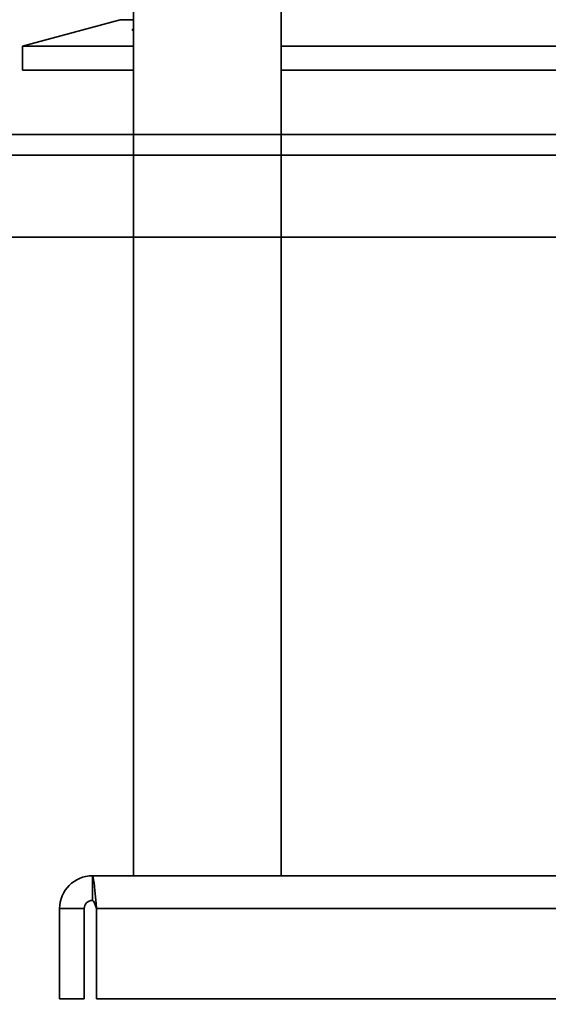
# Model space of a CAD drawing. Header units: millimetres. Extents: x -1465 to 393277, y -3788 to 454312.
# Tile 10 of 256: x 18201 to 18266, y 11624 to 11744. Entities that reach past the tile are written whole.
import ezdxf

# ---------------------------------------------------------------- set-up
doc = ezdxf.new("R2010")
doc.units = ezdxf.units.MM
doc.header["$XCLIPFRAME"] = 2
for name, color, linetype in [('AHU03-3-42843OBJ', 8, 'Continuous'), ('AHU03-3-68109OBJ', 8, 'Continuous'), ('AHU03-3-68634OBJ', 8, 'Continuous'), ('AHU03-3-68635OBJ', 8, 'Continuous')]:
    doc.layers.add(name, color=color, linetype=linetype)
picture_1 = doc.add_image_def('image1.bmp', size_in_pixel=(951, 911))

msp = doc.modelspace()

# ---------------------------------------------------------------- linework, layer by layer
at = {"color": 8, "linetype": 'Continuous', "lineweight": 35, "ltscale": 100}
for p, q in [((17911.76, 11727.63), (19728.76, 11727.63)), ((19294.07, 11717.63), (17911.76, 11717.63))]:
    msp.add_line(p, q, dxfattribs=at)
at = {"layer": 'AHU03-3-42843OBJ', "color": 8, "linetype": 'Continuous', "lineweight": 35, "ltscale": 100}
for p, q in [((18213.65, 11744.09), (18201.78, 11740.91)), ((18213.65, 11744.09), (18215.28, 11744.09)), ((18215.28, 11743), (18215.25, 11742.98)), ((18201.78, 11737.96), (18201.78, 11740.91)), ((18215.28, 11740.91), (18201.78, 11740.91)), ((18455.28, 11740.91), (18233.28, 11740.91)), ((18215.28, 11737.96), (18201.78, 11737.96)), ((18455.28, 11737.96), (18233.28, 11737.96))]:
    msp.add_line(p, q, dxfattribs=at)
at = {"layer": 'AHU03-3-42843OBJ', "color": 8, "linetype": 'Continuous', "lineweight": 35, "ltscale": 100, "flags": 128}
for points in [[(18215.16, 11742.92), (18215.14, 11742.9), (18215.13, 11742.88), (18215.14, 11742.86), (18215.15, 11742.86), (18215.17, 11742.85), (18215.21, 11742.84), (18215.28, 11742.84)], [(18215.25, 11742.98), (18215.16, 11742.92)]]:
    msp.add_lwpolyline(points, dxfattribs=at)
at = {"layer": 'AHU03-3-42843OBJ', "color": 8, "linetype": 'Continuous', "lineweight": 35, "ltscale": 100}
for centre, radius, start, end in [((18213.91, 11743.13), 1, 90, 105), ((18214.83, 11744.78), 1.85, 283.1412, 283.956)]:
    msp.add_arc(centre, radius, start, end, dxfattribs=at)
at = {"layer": 'AHU03-3-68109OBJ', "color": 8, "linetype": 'Continuous', "lineweight": 35, "ltscale": 100}
for p, q in [((18507.28, 11730.13), (18181.28, 11730.13)), ((18180.78, 11727.63), (18507.78, 11727.63))]:
    msp.add_line(p, q, dxfattribs=at)
at = {"layer": 'AHU03-3-68634OBJ', "color": 8, "linetype": 'Continuous', "lineweight": 35, "ltscale": 100}
for p, q in [((18210.28, 11639.83), (18210.28, 11636.83)), ((18478.28, 11639.83), (18210.28, 11639.83)), ((18210.69, 11636.86), (18210.73, 11636.45)), ((18210.73, 11636.45), (18210.78, 11635.83)), ((18206.28, 11635.83), (18206.28, 11624.83)), ((18206.28, 11635.83), (18209.28, 11635.83)), ((18209.28, 11635.83), (18209.28, 11624.83)), ((18210.78, 11635.83), (18210.78, 11624.83)), ((18477.78, 11635.83), (18210.78, 11635.83)), ((18206.28, 11624.83), (18209.28, 11624.83)), ((18477.78, 11624.83), (18210.78, 11624.83))]:
    msp.add_line(p, q, dxfattribs=at)
at = {"layer": 'AHU03-3-68634OBJ', "color": 8, "linetype": 'Continuous', "lineweight": 35, "ltscale": 100, "flags": 128}
for points in [[(18210.28, 11639.83), (18210.33, 11639.77), (18210.38, 11639.61), (18210.43, 11639.35), (18210.48, 11639), (18210.59, 11638.05), (18210.69, 11636.86)], [(18210.28, 11636.83), (18210.4, 11636.75), (18210.53, 11636.53), (18210.78, 11635.83)]]:
    msp.add_lwpolyline(points, dxfattribs=at)
at = {"layer": 'AHU03-3-68634OBJ', "color": 8, "linetype": 'Continuous', "lineweight": 35, "ltscale": 100}
for radius in [4, 1]:
    msp.add_arc((18210.28, 11635.83), radius, 90, 180, dxfattribs=at)
at = {"layer": 'AHU03-3-68635OBJ', "color": 8, "linetype": 'Continuous', "lineweight": 35, "ltscale": 100}
for p, q in [((18215.28, 11852.8), (18215.28, 11639.83)), ((18233.28, 11852.8), (18233.28, 11639.83))]:
    msp.add_line(p, q, dxfattribs=at)

# ---------------------------------------------------------------- pictures from other files: only their frames are drawn
at = {"color": 8, "lineweight": 13}
image = msp.add_image(picture_1, insert=(17864.13, 12545.82), size_in_units=(1986.02, 1904.63), rotation=-90, dxfattribs=at)
image.set_boundary_path([(-0.5, -0.5), (950.5, 910.5)])

doc.saveas('drawing.dxf')
